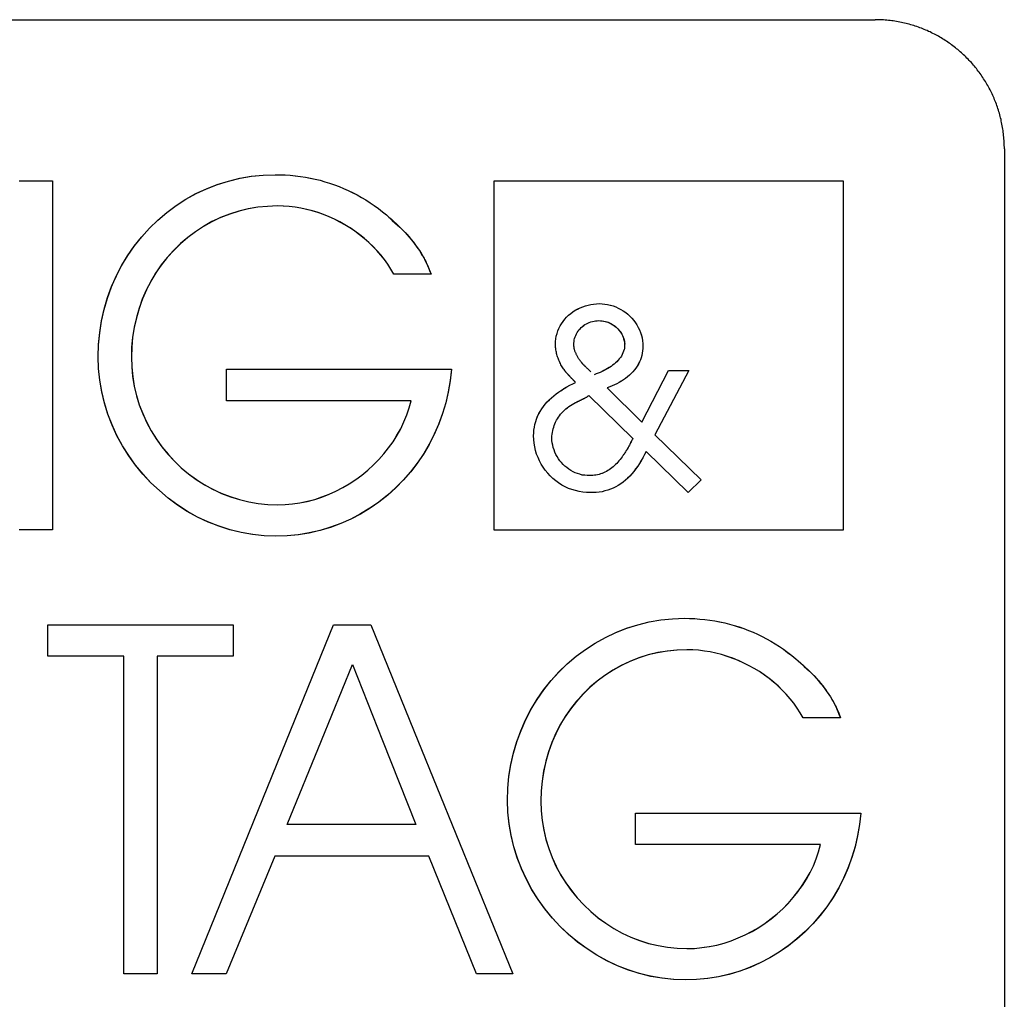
# Model space of a CAD drawing. Extents: x 1045 to 1651, y 1490 to 2391.
# Tile 34 of 39: x 1157 to 1170, y 2191 to 2204. Entities that reach past the tile are written whole.
import ezdxf

# ---------------------------------------------------------------- set-up
doc = ezdxf.new("R2010")
doc.units = 0
doc.layers.add('KF_SONA_5_FRONT', color=7, linetype='CONTINUOUS')

# ---------------------------------------------------------------- blocks, each defined once
blk = doc.blocks.new('*U15')
at = {"layer": 'KF_SONA_5_FRONT', "color": 179}
for p, q in [((69.249, -77.384), (90.915, -77.384)), ((92.583, -79.05), (92.583, -100.717)), ((79.868, -79.465), (80.297, -79.465)), ((79.868, -79.465), (80.297, -79.465)), ((80.297, -79.465), (80.297, -83.97)), ((80.297, -79.465), (80.297, -83.97)), ((85.999, -79.463), (90.503, -79.463)), ((85.999, -83.971), (85.999, -79.463)), ((85.999, -79.463), (90.503, -79.463)), ((85.999, -83.971), (85.999, -79.463)), ((90.503, -79.463), (90.503, -83.971)), ((90.503, -79.463), (90.503, -83.971)), ((85.183, -80.667), (84.702, -80.667)), ((85.183, -80.667), (84.702, -80.667)), ((82.541, -82.302), (82.541, -81.896)), ((82.541, -81.896), (85.446, -81.896)), ((82.541, -81.896), (85.446, -81.896)), ((82.541, -82.302), (82.541, -81.896)), ((87.903, -82.578), (88.246, -81.914)), ((87.903, -82.578), (88.246, -81.914)), ((88.51, -81.914), (88.072, -82.744)), ((88.51, -81.914), (88.072, -82.744)), ((88.246, -81.914), (88.51, -81.914)), ((88.246, -81.914), (88.51, -81.914)), ((87.455, -82.136), (87.903, -82.578)), ((87.455, -82.136), (87.903, -82.578)), ((84.925, -82.302), (82.541, -82.302)), ((84.925, -82.302), (82.541, -82.302)), ((87.219, -82.236), (87.788, -82.789)), ((87.219, -82.236), (87.788, -82.789)), ((88.072, -82.744), (88.669, -83.325)), ((88.072, -82.744), (88.669, -83.325)), ((88.501, -83.488), (87.96, -82.959)), ((88.501, -83.488), (87.96, -82.959)), ((88.669, -83.325), (88.501, -83.488)), ((88.669, -83.325), (88.501, -83.488)), ((80.297, -83.97), (79.868, -83.97)), ((80.297, -83.97), (79.868, -83.97)), ((90.503, -83.971), (85.999, -83.971)), ((90.503, -83.971), (85.999, -83.971)), ((80.236, -85.598), (80.236, -85.194)), ((80.236, -85.194), (82.629, -85.194)), ((80.236, -85.194), (82.629, -85.194)), ((80.236, -85.598), (80.236, -85.194)), ((82.629, -85.194), (82.629, -85.598)), ((82.629, -85.194), (82.629, -85.598)), ((83.319, -86.686), (83.923, -85.194)), ((83.319, -86.686), (83.923, -85.194)), ((83.923, -85.194), (84.405, -85.194)), ((83.923, -85.194), (84.405, -85.194)), ((84.405, -85.194), (85.011, -86.686)), ((84.405, -85.194), (85.011, -86.686)), ((81.218, -85.598), (80.236, -85.598)), ((81.218, -85.598), (80.236, -85.598)), ((81.218, -89.699), (81.218, -85.598)), ((81.218, -89.699), (81.218, -85.598)), ((82.629, -85.598), (81.647, -85.598)), ((81.647, -85.598), (81.647, -89.699)), ((81.647, -85.598), (81.647, -89.699)), ((82.629, -85.598), (81.647, -85.598)), ((83.769, -86.686), (84.167, -85.706)), ((83.769, -86.686), (84.167, -85.706)), ((84.167, -85.706), (84.556, -86.686)), ((84.167, -85.706), (84.556, -86.686)), ((90.467, -86.395), (89.986, -86.395)), ((90.467, -86.395), (89.986, -86.395)), ((82.096, -89.699), (83.319, -86.686)), ((82.096, -89.699), (83.319, -86.686)), ((83.327, -87.773), (83.769, -86.686)), ((83.327, -87.773), (83.769, -86.686)), ((84.556, -86.686), (84.988, -87.773)), ((84.556, -86.686), (84.988, -87.773)), ((85.011, -86.686), (86.238, -89.699)), ((85.011, -86.686), (86.238, -89.699)), ((87.824, -88.031), (87.824, -87.624)), ((87.824, -87.624), (90.729, -87.624)), ((87.824, -87.624), (90.729, -87.624)), ((87.824, -88.031), (87.824, -87.624)), ((84.988, -87.773), (83.327, -87.773)), ((84.988, -87.773), (83.327, -87.773)), ((90.211, -88.031), (87.824, -88.031)), ((90.211, -88.031), (87.824, -88.031)), ((83.167, -88.18), (82.539, -89.699)), ((83.167, -88.18), (82.539, -89.699)), ((85.155, -88.18), (83.167, -88.18)), ((85.155, -88.18), (83.167, -88.18)), ((85.771, -89.699), (85.155, -88.18)), ((85.771, -89.699), (85.155, -88.18)), ((81.647, -89.699), (81.218, -89.699)), ((81.647, -89.699), (81.218, -89.699)), ((82.539, -89.699), (82.096, -89.699)), ((82.539, -89.699), (82.096, -89.699)), ((86.238, -89.699), (85.771, -89.699)), ((86.238, -89.699), (85.771, -89.699))]:
    blk.add_line(p, q, dxfattribs=at)
for points in [[(80.886, -81.735), (80.891, -81.577), (80.906, -81.422), (80.931, -81.269), (80.965, -81.119), (81.007, -80.971), (81.059, -80.828), (81.121, -80.689), (81.191, -80.554), (81.27, -80.426), (81.356, -80.304), (81.449, -80.185), (81.55, -80.074), (81.657, -79.97), (81.772, -79.873), (81.892, -79.783), (82.017, -79.702), (82.147, -79.629), (82.283, -79.565), (82.423, -79.511), (82.567, -79.466), (82.714, -79.431), (82.863, -79.404), (83.014, -79.389), (83.169, -79.384)], [(80.886, -81.735), (80.891, -81.579), (80.906, -81.427), (80.93, -81.273), (80.964, -81.125), (81.005, -80.978), (81.057, -80.834), (81.12, -80.695), (81.188, -80.561), (81.266, -80.431), (81.352, -80.306), (81.447, -80.189), (81.548, -80.076), (81.657, -79.971), (81.772, -79.874), (81.892, -79.783), (82.018, -79.701), (82.149, -79.629), (82.285, -79.565), (82.426, -79.511), (82.57, -79.466), (82.717, -79.43), (82.866, -79.403), (83.016, -79.389), (83.169, -79.384)], [(83.169, -79.384), (83.235, -79.385), (83.302, -79.387), (83.366, -79.392), (83.432, -79.397), (83.498, -79.407), (83.561, -79.416), (83.625, -79.428), (83.688, -79.442), (83.751, -79.457), (83.813, -79.475), (83.874, -79.494), (83.935, -79.515), (83.995, -79.536), (84.054, -79.562), (84.113, -79.588), (84.171, -79.615), (84.229, -79.646), (84.284, -79.678), (84.34, -79.711), (84.396, -79.746), (84.449, -79.782), (84.503, -79.822), (84.555, -79.862), (84.606, -79.903)], [(83.169, -79.384), (83.235, -79.385), (83.301, -79.387), (83.366, -79.392), (83.43, -79.397), (83.496, -79.407), (83.561, -79.416), (83.624, -79.428), (83.688, -79.442), (83.751, -79.457), (83.813, -79.475), (83.874, -79.494), (83.935, -79.515), (83.995, -79.536), (84.054, -79.562), (84.113, -79.588), (84.172, -79.617), (84.229, -79.646), (84.286, -79.678), (84.341, -79.711), (84.396, -79.746), (84.449, -79.783), (84.503, -79.822), (84.555, -79.862), (84.606, -79.903)], [(83.2, -79.788), (83.073, -79.793), (82.946, -79.805), (82.823, -79.826), (82.7, -79.857), (82.583, -79.894), (82.467, -79.939), (82.354, -79.993), (82.246, -80.052), (82.141, -80.12), (82.043, -80.194), (81.949, -80.274), (81.862, -80.361), (81.777, -80.453), (81.7, -80.55), (81.63, -80.652), (81.566, -80.76), (81.509, -80.871), (81.458, -80.987), (81.415, -81.106), (81.38, -81.228), (81.352, -81.353), (81.331, -81.48), (81.319, -81.61), (81.316, -81.741)], [(83.2, -79.788), (83.073, -79.793), (82.949, -79.805), (82.825, -79.826), (82.704, -79.855), (82.584, -79.893), (82.468, -79.939), (82.355, -79.99), (82.247, -80.052), (82.141, -80.12), (82.043, -80.195), (81.948, -80.275), (81.859, -80.362), (81.776, -80.455), (81.698, -80.553), (81.628, -80.656), (81.564, -80.764), (81.506, -80.876), (81.455, -80.992), (81.414, -81.111), (81.379, -81.234), (81.351, -81.358), (81.33, -81.484), (81.318, -81.612), (81.316, -81.741)], [(84.702, -80.667), (84.665, -80.603), (84.625, -80.541), (84.581, -80.479), (84.534, -80.421), (84.485, -80.364), (84.434, -80.31), (84.379, -80.258), (84.322, -80.208), (84.262, -80.16), (84.2, -80.115), (84.137, -80.072), (84.072, -80.032), (84.004, -79.995), (83.937, -79.96), (83.867, -79.929), (83.796, -79.9), (83.724, -79.874), (83.652, -79.852), (83.578, -79.833), (83.502, -79.817), (83.427, -79.804), (83.352, -79.795), (83.277, -79.791), (83.2, -79.788)], [(84.702, -80.667), (84.665, -80.603), (84.625, -80.541), (84.581, -80.479), (84.534, -80.42), (84.485, -80.364), (84.432, -80.31), (84.379, -80.258), (84.32, -80.208), (84.261, -80.16), (84.2, -80.115), (84.136, -80.07), (84.072, -80.031), (84.004, -79.994), (83.935, -79.96), (83.866, -79.927), (83.796, -79.9), (83.723, -79.874), (83.649, -79.852), (83.577, -79.833), (83.501, -79.817), (83.427, -79.804), (83.352, -79.795), (83.276, -79.791), (83.2, -79.788)], [(84.606, -79.903), (84.639, -79.932), (84.671, -79.96), (84.703, -79.988), (84.734, -80.016), (84.763, -80.045), (84.792, -80.073), (84.82, -80.102), (84.848, -80.131), (84.874, -80.16), (84.899, -80.189), (84.924, -80.218), (84.947, -80.246), (84.97, -80.276), (84.992, -80.305), (85.014, -80.335), (85.033, -80.365), (85.053, -80.396), (85.07, -80.426), (85.088, -80.455), (85.104, -80.488), (85.121, -80.522), (85.141, -80.562), (85.16, -80.609), (85.183, -80.667)], [(84.606, -79.903), (84.646, -79.941), (84.683, -79.975), (84.717, -80.006), (84.75, -80.034), (84.781, -80.063), (84.811, -80.092), (84.841, -80.122), (84.87, -80.153), (84.899, -80.186), (84.928, -80.221), (84.955, -80.256), (84.983, -80.293), (85.009, -80.33), (85.033, -80.364), (85.054, -80.398), (85.073, -80.428), (85.089, -80.456), (85.103, -80.483), (85.114, -80.506), (85.126, -80.53), (85.137, -80.556), (85.149, -80.586), (85.164, -80.622), (85.183, -80.667)], [(86.789, -81.571), (86.791, -81.536), (86.794, -81.501), (86.8, -81.468), (86.81, -81.434), (86.821, -81.401), (86.833, -81.369), (86.85, -81.337), (86.868, -81.308), (86.888, -81.279), (86.91, -81.25), (86.933, -81.225), (86.959, -81.199), (86.987, -81.177), (87.015, -81.156), (87.045, -81.135), (87.076, -81.118), (87.109, -81.101), (87.141, -81.089), (87.176, -81.077), (87.21, -81.067), (87.247, -81.059), (87.282, -81.054), (87.318, -81.051), (87.354, -81.049)], [(86.789, -81.571), (86.791, -81.536), (86.794, -81.501), (86.8, -81.468), (86.81, -81.434), (86.821, -81.401), (86.833, -81.369), (86.85, -81.337), (86.868, -81.308), (86.888, -81.279), (86.91, -81.25), (86.933, -81.225), (86.959, -81.199), (86.986, -81.177), (87.015, -81.156), (87.045, -81.135), (87.076, -81.119), (87.109, -81.102), (87.141, -81.089), (87.175, -81.077), (87.21, -81.067), (87.245, -81.059), (87.282, -81.054), (87.318, -81.051), (87.354, -81.049)], [(87.354, -81.049), (87.391, -81.051), (87.427, -81.055), (87.462, -81.059), (87.497, -81.069), (87.534, -81.078), (87.568, -81.092), (87.6, -81.106), (87.633, -81.123), (87.664, -81.143), (87.696, -81.164), (87.722, -81.186), (87.75, -81.212), (87.774, -81.238), (87.799, -81.266), (87.82, -81.295), (87.84, -81.324), (87.857, -81.357), (87.874, -81.388), (87.886, -81.423), (87.898, -81.458), (87.906, -81.492), (87.912, -81.529), (87.917, -81.564), (87.917, -81.6)], [(87.354, -81.049), (87.391, -81.051), (87.427, -81.055), (87.462, -81.059), (87.498, -81.069), (87.534, -81.078), (87.568, -81.092), (87.6, -81.106), (87.633, -81.123), (87.664, -81.143), (87.696, -81.164), (87.722, -81.186), (87.75, -81.212), (87.774, -81.238), (87.799, -81.266), (87.82, -81.295), (87.84, -81.324), (87.857, -81.357), (87.874, -81.388), (87.886, -81.423), (87.898, -81.457), (87.906, -81.492), (87.912, -81.529), (87.917, -81.564), (87.917, -81.6)], [(87.025, -81.579), (87.025, -81.558), (87.029, -81.536), (87.031, -81.517), (87.036, -81.497), (87.042, -81.477), (87.051, -81.458), (87.059, -81.44), (87.069, -81.422), (87.08, -81.405), (87.092, -81.388), (87.107, -81.373), (87.122, -81.358), (87.136, -81.344), (87.153, -81.331), (87.17, -81.32), (87.189, -81.308), (87.208, -81.299), (87.226, -81.291), (87.247, -81.284), (87.266, -81.279), (87.288, -81.273), (87.307, -81.271), (87.328, -81.269), (87.35, -81.268)], [(87.025, -81.579), (87.025, -81.558), (87.029, -81.536), (87.031, -81.517), (87.036, -81.497), (87.042, -81.477), (87.051, -81.458), (87.059, -81.44), (87.069, -81.422), (87.08, -81.405), (87.092, -81.388), (87.107, -81.373), (87.122, -81.358), (87.136, -81.344), (87.152, -81.331), (87.17, -81.32), (87.189, -81.308), (87.208, -81.3), (87.226, -81.292), (87.247, -81.285), (87.266, -81.279), (87.287, -81.273), (87.307, -81.271), (87.328, -81.269), (87.35, -81.268)], [(87.35, -81.268), (87.37, -81.269), (87.392, -81.271), (87.412, -81.273), (87.433, -81.279), (87.454, -81.285), (87.474, -81.292), (87.492, -81.301), (87.512, -81.311), (87.53, -81.321), (87.548, -81.333), (87.565, -81.346), (87.581, -81.359), (87.595, -81.375), (87.609, -81.391), (87.623, -81.407), (87.635, -81.424), (87.645, -81.442), (87.654, -81.46), (87.662, -81.478), (87.669, -81.501), (87.676, -81.527), (87.681, -81.55), (87.683, -81.568), (87.681, -81.579)], [(87.35, -81.268), (87.37, -81.269), (87.389, -81.271), (87.41, -81.273), (87.429, -81.278), (87.449, -81.284), (87.468, -81.29), (87.485, -81.298), (87.504, -81.307), (87.521, -81.317), (87.539, -81.328), (87.555, -81.34), (87.571, -81.352), (87.586, -81.366), (87.6, -81.38), (87.613, -81.395), (87.625, -81.411), (87.636, -81.428), (87.647, -81.444), (87.655, -81.462), (87.663, -81.48), (87.67, -81.504), (87.678, -81.532), (87.682, -81.559), (87.681, -81.579)], [(86.909, -81.914), (86.9, -81.901), (86.891, -81.889), (86.882, -81.877), (86.874, -81.864), (86.867, -81.851), (86.859, -81.837), (86.852, -81.823), (86.846, -81.808), (86.839, -81.795), (86.833, -81.78), (86.827, -81.766), (86.822, -81.751), (86.817, -81.737), (86.811, -81.721), (86.808, -81.707), (86.804, -81.691), (86.801, -81.676), (86.798, -81.661), (86.795, -81.645), (86.794, -81.63), (86.791, -81.616), (86.791, -81.6), (86.789, -81.587), (86.789, -81.571)], [(86.909, -81.914), (86.9, -81.901), (86.891, -81.889), (86.882, -81.877), (86.874, -81.864), (86.867, -81.851), (86.859, -81.837), (86.852, -81.823), (86.846, -81.808), (86.839, -81.795), (86.833, -81.78), (86.827, -81.766), (86.822, -81.751), (86.817, -81.736), (86.811, -81.721), (86.808, -81.706), (86.804, -81.691), (86.801, -81.676), (86.798, -81.661), (86.795, -81.645), (86.794, -81.63), (86.791, -81.616), (86.791, -81.6), (86.789, -81.587), (86.789, -81.571)], [(87.092, -81.762), (87.087, -81.755), (87.083, -81.747), (87.077, -81.738), (87.074, -81.731), (87.069, -81.724), (87.065, -81.716), (87.061, -81.709), (87.058, -81.701), (87.054, -81.693), (87.051, -81.686), (87.047, -81.678), (87.044, -81.67), (87.041, -81.663), (87.038, -81.654), (87.036, -81.647), (87.034, -81.639), (87.032, -81.632), (87.03, -81.623), (87.029, -81.616), (87.029, -81.608), (87.026, -81.6), (87.025, -81.593), (87.025, -81.587), (87.025, -81.579)], [(87.092, -81.762), (87.087, -81.755), (87.083, -81.747), (87.077, -81.738), (87.074, -81.731), (87.069, -81.724), (87.065, -81.716), (87.061, -81.709), (87.058, -81.701), (87.054, -81.693), (87.051, -81.685), (87.047, -81.678), (87.044, -81.67), (87.041, -81.663), (87.038, -81.654), (87.036, -81.647), (87.034, -81.639), (87.032, -81.63), (87.03, -81.623), (87.029, -81.616), (87.029, -81.608), (87.026, -81.6), (87.025, -81.593), (87.025, -81.587), (87.025, -81.579)], [(87.681, -81.579), (87.68, -81.6), (87.678, -81.622), (87.674, -81.644), (87.667, -81.664), (87.66, -81.686), (87.65, -81.706), (87.64, -81.725), (87.628, -81.744), (87.613, -81.763), (87.599, -81.78), (87.582, -81.798), (87.565, -81.814), (87.546, -81.83), (87.526, -81.845), (87.506, -81.86), (87.484, -81.874), (87.462, -81.887), (87.439, -81.9), (87.414, -81.913), (87.391, -81.926), (87.366, -81.936), (87.34, -81.946), (87.313, -81.957), (87.287, -81.967)], [(87.681, -81.579), (87.68, -81.6), (87.678, -81.622), (87.674, -81.642), (87.668, -81.664), (87.66, -81.685), (87.651, -81.705), (87.64, -81.725), (87.628, -81.744), (87.613, -81.762), (87.599, -81.78), (87.583, -81.796), (87.566, -81.813), (87.547, -81.829), (87.527, -81.844), (87.507, -81.859), (87.485, -81.873), (87.463, -81.887), (87.44, -81.9), (87.417, -81.912), (87.391, -81.924), (87.366, -81.936), (87.34, -81.946), (87.313, -81.957), (87.287, -81.967)], [(87.917, -81.6), (87.917, -81.629), (87.914, -81.659), (87.91, -81.688), (87.903, -81.717), (87.896, -81.747), (87.885, -81.774), (87.872, -81.802), (87.858, -81.829), (87.842, -81.855), (87.826, -81.881), (87.807, -81.905), (87.788, -81.929), (87.767, -81.951), (87.743, -81.973), (87.719, -81.994), (87.693, -82.014), (87.667, -82.032), (87.639, -82.05), (87.611, -82.067), (87.581, -82.083), (87.55, -82.098), (87.52, -82.111), (87.489, -82.124), (87.455, -82.136)], [(87.917, -81.6), (87.917, -81.629), (87.914, -81.658), (87.91, -81.688), (87.904, -81.717), (87.896, -81.747), (87.885, -81.774), (87.872, -81.802), (87.86, -81.829), (87.843, -81.855), (87.826, -81.88), (87.807, -81.905), (87.788, -81.928), (87.767, -81.951), (87.744, -81.972), (87.719, -81.993), (87.693, -82.014), (87.668, -82.031), (87.64, -82.049), (87.611, -82.066), (87.582, -82.082), (87.55, -82.098), (87.52, -82.111), (87.489, -82.124), (87.455, -82.136)], [(83.181, -84.051), (83.029, -84.047), (82.88, -84.031), (82.732, -84.005), (82.585, -83.969), (82.443, -83.922), (82.303, -83.867), (82.168, -83.803), (82.037, -83.73), (81.911, -83.649), (81.791, -83.56), (81.676, -83.463), (81.567, -83.361), (81.465, -83.252), (81.369, -83.135), (81.281, -83.013), (81.201, -82.886), (81.129, -82.754), (81.067, -82.617), (81.012, -82.477), (80.967, -82.333), (80.932, -82.187), (80.907, -82.037), (80.892, -81.887), (80.886, -81.735)], [(83.181, -84.051), (83.03, -84.047), (82.883, -84.031), (82.734, -84.005), (82.589, -83.97), (82.446, -83.923), (82.306, -83.868), (82.17, -83.804), (82.038, -83.731), (81.913, -83.649), (81.791, -83.561), (81.676, -83.463), (81.566, -83.361), (81.464, -83.25), (81.368, -83.134), (81.281, -83.011), (81.201, -82.883), (81.128, -82.751), (81.065, -82.614), (81.012, -82.474), (80.967, -82.331), (80.932, -82.185), (80.907, -82.036), (80.891, -81.885), (80.886, -81.735)], [(81.316, -81.741), (81.319, -81.866), (81.333, -81.992), (81.352, -82.116), (81.381, -82.238), (81.417, -82.355), (81.462, -82.471), (81.514, -82.584), (81.572, -82.692), (81.638, -82.797), (81.709, -82.898), (81.788, -82.992), (81.87, -83.083), (81.959, -83.168), (82.054, -83.246), (82.153, -83.319), (82.256, -83.385), (82.364, -83.445), (82.475, -83.497), (82.59, -83.54), (82.709, -83.578), (82.829, -83.608), (82.951, -83.628), (83.076, -83.642), (83.2, -83.646)], [(81.316, -81.741), (81.319, -81.866), (81.331, -81.99), (81.352, -82.113), (81.381, -82.234), (81.417, -82.353), (81.461, -82.468), (81.512, -82.58), (81.571, -82.689), (81.636, -82.796), (81.708, -82.896), (81.786, -82.992), (81.87, -83.083), (81.959, -83.168), (82.054, -83.247), (82.154, -83.32), (82.259, -83.386), (82.366, -83.445), (82.478, -83.499), (82.593, -83.542), (82.711, -83.579), (82.832, -83.608), (82.952, -83.629), (83.077, -83.642), (83.2, -83.646)], [(87.247, -81.931), (87.237, -81.922), (87.227, -81.913), (87.218, -81.905), (87.21, -81.896), (87.202, -81.888), (87.193, -81.88), (87.186, -81.872), (87.179, -81.865), (87.172, -81.859), (87.164, -81.852), (87.158, -81.846), (87.152, -81.84), (87.147, -81.834), (87.141, -81.827), (87.135, -81.821), (87.132, -81.815), (87.126, -81.808), (87.122, -81.802), (87.116, -81.796), (87.112, -81.79), (87.107, -81.784), (87.103, -81.777), (87.097, -81.77), (87.092, -81.762)], [(87.247, -81.931), (87.237, -81.922), (87.227, -81.913), (87.218, -81.905), (87.209, -81.896), (87.201, -81.888), (87.193, -81.88), (87.185, -81.872), (87.179, -81.865), (87.172, -81.858), (87.164, -81.852), (87.158, -81.845), (87.152, -81.839), (87.146, -81.834), (87.14, -81.827), (87.135, -81.821), (87.13, -81.815), (87.126, -81.808), (87.122, -81.802), (87.116, -81.796), (87.112, -81.791), (87.107, -81.784), (87.103, -81.777), (87.097, -81.77), (87.092, -81.762)], [(85.446, -81.896), (85.43, -82.044), (85.406, -82.19), (85.372, -82.331), (85.331, -82.469), (85.28, -82.607), (85.223, -82.739), (85.158, -82.867), (85.085, -82.99), (85.005, -83.108), (84.918, -83.221), (84.825, -83.328), (84.726, -83.428), (84.62, -83.522), (84.511, -83.61), (84.394, -83.691), (84.273, -83.764), (84.148, -83.83), (84.017, -83.887), (83.886, -83.936), (83.751, -83.977), (83.611, -84.009), (83.47, -84.033), (83.326, -84.047), (83.181, -84.051)], [(85.446, -81.896), (85.43, -82.043), (85.406, -82.187), (85.373, -82.328), (85.332, -82.466), (85.282, -82.601), (85.225, -82.733), (85.16, -82.861), (85.088, -82.985), (85.008, -83.104), (84.92, -83.218), (84.828, -83.325), (84.729, -83.427), (84.623, -83.521), (84.511, -83.61), (84.395, -83.691), (84.273, -83.765), (84.147, -83.832), (84.017, -83.888), (83.885, -83.937), (83.749, -83.978), (83.609, -84.01), (83.468, -84.033), (83.326, -84.047), (83.181, -84.051)], [(87.048, -82.065), (87.043, -82.059), (87.037, -82.052), (87.03, -82.046), (87.023, -82.039), (87.017, -82.033), (87.011, -82.027), (87.004, -82.02), (86.997, -82.014), (86.991, -82.007), (86.986, -82.001), (86.98, -81.994), (86.974, -81.988), (86.968, -81.981), (86.962, -81.975), (86.957, -81.969), (86.951, -81.963), (86.945, -81.956), (86.939, -81.95), (86.933, -81.944), (86.929, -81.938), (86.924, -81.932), (86.919, -81.927), (86.914, -81.921), (86.909, -81.914)], [(87.048, -82.065), (87.043, -82.059), (87.036, -82.052), (87.029, -82.045), (87.023, -82.038), (87.016, -82.031), (87.01, -82.025), (87.003, -82.018), (86.997, -82.013), (86.99, -82.006), (86.985, -81.999), (86.979, -81.993), (86.973, -81.986), (86.967, -81.98), (86.961, -81.974), (86.955, -81.968), (86.95, -81.961), (86.944, -81.956), (86.939, -81.95), (86.933, -81.943), (86.929, -81.937), (86.924, -81.931), (86.918, -81.926), (86.914, -81.921), (86.909, -81.914)], [(86.507, -82.754), (86.508, -82.716), (86.511, -82.68), (86.517, -82.643), (86.524, -82.607), (86.535, -82.572), (86.546, -82.538), (86.559, -82.503), (86.575, -82.469), (86.593, -82.439), (86.612, -82.407), (86.635, -82.376), (86.658, -82.347), (86.683, -82.318), (86.71, -82.29), (86.738, -82.264), (86.768, -82.238), (86.8, -82.214), (86.83, -82.19), (86.865, -82.166), (86.9, -82.145), (86.936, -82.123), (86.973, -82.103), (87.011, -82.084), (87.048, -82.065)], [(86.507, -82.754), (86.508, -82.716), (86.511, -82.681), (86.517, -82.643), (86.524, -82.608), (86.535, -82.572), (86.545, -82.538), (86.559, -82.504), (86.575, -82.471), (86.593, -82.439), (86.612, -82.408), (86.634, -82.377), (86.657, -82.347), (86.682, -82.318), (86.709, -82.292), (86.737, -82.265), (86.767, -82.238), (86.798, -82.214), (86.83, -82.191), (86.865, -82.168), (86.898, -82.145), (86.936, -82.124), (86.973, -82.103), (87.011, -82.084), (87.048, -82.065)], [(83.2, -83.646), (83.298, -83.643), (83.395, -83.634), (83.491, -83.62), (83.587, -83.6), (83.681, -83.575), (83.774, -83.544), (83.866, -83.509), (83.956, -83.468), (84.043, -83.422), (84.126, -83.374), (84.21, -83.319), (84.29, -83.261), (84.367, -83.197), (84.439, -83.131), (84.508, -83.061), (84.573, -82.988), (84.635, -82.911), (84.692, -82.832), (84.742, -82.748), (84.791, -82.663), (84.833, -82.576), (84.87, -82.486), (84.901, -82.395), (84.925, -82.302)], [(83.2, -83.646), (83.298, -83.643), (83.395, -83.634), (83.491, -83.62), (83.586, -83.601), (83.681, -83.575), (83.774, -83.545), (83.866, -83.509), (83.953, -83.468), (84.043, -83.424), (84.126, -83.374), (84.21, -83.319), (84.29, -83.261), (84.367, -83.197), (84.439, -83.131), (84.508, -83.061), (84.574, -82.988), (84.635, -82.911), (84.692, -82.831), (84.745, -82.748), (84.791, -82.663), (84.833, -82.575), (84.87, -82.486), (84.901, -82.395), (84.925, -82.302)], [(86.743, -82.781), (86.744, -82.758), (86.745, -82.735), (86.75, -82.711), (86.753, -82.688), (86.759, -82.665), (86.766, -82.643), (86.773, -82.62), (86.782, -82.599), (86.791, -82.578), (86.803, -82.555), (86.814, -82.536), (86.827, -82.515), (86.84, -82.495), (86.856, -82.476), (86.872, -82.459), (86.888, -82.44), (86.904, -82.424), (86.924, -82.408), (86.943, -82.392), (86.962, -82.377), (86.982, -82.364), (87.003, -82.35), (87.025, -82.338), (87.047, -82.326)], [(86.743, -82.781), (86.744, -82.758), (86.745, -82.735), (86.75, -82.711), (86.753, -82.688), (86.759, -82.665), (86.766, -82.643), (86.773, -82.62), (86.782, -82.599), (86.791, -82.578), (86.803, -82.555), (86.814, -82.536), (86.827, -82.515), (86.84, -82.495), (86.856, -82.476), (86.872, -82.459), (86.888, -82.44), (86.904, -82.424), (86.924, -82.408), (86.942, -82.392), (86.962, -82.377), (86.982, -82.364), (87.003, -82.35), (87.025, -82.338), (87.047, -82.326)], [(87.047, -82.326), (87.057, -82.323), (87.064, -82.318), (87.074, -82.315), (87.082, -82.309), (87.091, -82.306), (87.1, -82.302), (87.109, -82.297), (87.116, -82.294), (87.125, -82.29), (87.133, -82.284), (87.141, -82.282), (87.149, -82.278), (87.157, -82.273), (87.164, -82.269), (87.172, -82.266), (87.179, -82.261), (87.184, -82.258), (87.191, -82.254), (87.196, -82.251), (87.202, -82.248), (87.208, -82.245), (87.212, -82.241), (87.215, -82.238), (87.219, -82.236)], [(87.047, -82.326), (87.058, -82.323), (87.066, -82.318), (87.075, -82.314), (87.083, -82.309), (87.093, -82.304), (87.103, -82.301), (87.111, -82.296), (87.119, -82.292), (87.128, -82.287), (87.135, -82.283), (87.144, -82.28), (87.151, -82.275), (87.159, -82.272), (87.167, -82.267), (87.173, -82.265), (87.18, -82.261), (87.186, -82.257), (87.192, -82.254), (87.198, -82.251), (87.203, -82.248), (87.208, -82.245), (87.212, -82.241), (87.216, -82.238), (87.219, -82.236)], [(87.237, -83.488), (87.189, -83.486), (87.141, -83.482), (87.094, -83.474), (87.047, -83.463), (87.001, -83.448), (86.957, -83.433), (86.913, -83.412), (86.872, -83.39), (86.83, -83.364), (86.794, -83.336), (86.755, -83.305), (86.721, -83.273), (86.689, -83.236), (86.658, -83.2), (86.63, -83.161), (86.605, -83.12), (86.582, -83.078), (86.564, -83.034), (86.546, -82.99), (86.532, -82.944), (86.521, -82.898), (86.513, -82.849), (86.508, -82.802), (86.507, -82.754)], [(87.237, -83.488), (87.189, -83.486), (87.141, -83.482), (87.094, -83.474), (87.047, -83.462), (87.001, -83.448), (86.957, -83.433), (86.913, -83.412), (86.872, -83.39), (86.83, -83.364), (86.792, -83.336), (86.755, -83.305), (86.721, -83.273), (86.689, -83.236), (86.658, -83.2), (86.63, -83.161), (86.605, -83.12), (86.582, -83.078), (86.564, -83.034), (86.546, -82.99), (86.532, -82.944), (86.521, -82.898), (86.513, -82.851), (86.509, -82.803), (86.507, -82.754)], [(87.23, -83.269), (87.198, -83.268), (87.167, -83.265), (87.135, -83.261), (87.104, -83.252), (87.075, -83.243), (87.045, -83.232), (87.016, -83.218), (86.989, -83.203), (86.961, -83.185), (86.936, -83.166), (86.91, -83.146), (86.888, -83.124), (86.866, -83.101), (86.846, -83.076), (86.827, -83.05), (86.81, -83.024), (86.795, -82.996), (86.782, -82.967), (86.771, -82.937), (86.76, -82.906), (86.753, -82.876), (86.747, -82.844), (86.744, -82.814), (86.743, -82.781)], [(87.23, -83.269), (87.198, -83.268), (87.167, -83.265), (87.135, -83.261), (87.104, -83.252), (87.074, -83.242), (87.045, -83.232), (87.016, -83.218), (86.988, -83.203), (86.961, -83.185), (86.936, -83.166), (86.91, -83.146), (86.888, -83.124), (86.866, -83.101), (86.846, -83.076), (86.827, -83.05), (86.81, -83.024), (86.795, -82.996), (86.782, -82.967), (86.771, -82.937), (86.76, -82.906), (86.753, -82.876), (86.747, -82.844), (86.744, -82.814), (86.743, -82.781)], [(87.788, -82.789), (87.782, -82.801), (87.776, -82.812), (87.77, -82.822), (87.765, -82.834), (87.76, -82.844), (87.754, -82.855), (87.748, -82.866), (87.743, -82.876), (87.737, -82.887), (87.731, -82.896), (87.726, -82.905), (87.721, -82.916), (87.715, -82.926), (87.709, -82.934), (87.704, -82.945), (87.698, -82.953), (87.692, -82.963), (87.686, -82.973), (87.68, -82.982), (87.675, -82.99), (87.668, -82.998), (87.662, -83.008), (87.656, -83.017), (87.65, -83.026)], [(87.788, -82.789), (87.782, -82.801), (87.776, -82.812), (87.77, -82.822), (87.763, -82.834), (87.759, -82.844), (87.754, -82.855), (87.748, -82.866), (87.743, -82.876), (87.737, -82.887), (87.731, -82.896), (87.726, -82.906), (87.72, -82.917), (87.714, -82.926), (87.709, -82.936), (87.703, -82.945), (87.697, -82.953), (87.692, -82.963), (87.686, -82.973), (87.68, -82.982), (87.674, -82.99), (87.668, -82.999), (87.662, -83.008), (87.656, -83.017), (87.65, -83.026)], [(87.96, -82.959), (87.939, -82.998), (87.917, -83.038), (87.896, -83.075), (87.874, -83.112), (87.85, -83.147), (87.825, -83.181), (87.8, -83.214), (87.774, -83.245), (87.749, -83.274), (87.721, -83.303), (87.692, -83.328), (87.663, -83.353), (87.632, -83.375), (87.6, -83.396), (87.568, -83.413), (87.535, -83.43), (87.5, -83.445), (87.465, -83.457), (87.428, -83.467), (87.391, -83.476), (87.354, -83.482), (87.316, -83.485), (87.277, -83.488), (87.237, -83.488)], [(87.96, -82.959), (87.939, -82.998), (87.917, -83.038), (87.896, -83.076), (87.872, -83.113), (87.85, -83.148), (87.824, -83.182), (87.799, -83.215), (87.773, -83.245), (87.748, -83.275), (87.72, -83.303), (87.692, -83.329), (87.662, -83.354), (87.632, -83.375), (87.6, -83.396), (87.568, -83.413), (87.534, -83.43), (87.5, -83.445), (87.465, -83.457), (87.428, -83.467), (87.391, -83.476), (87.354, -83.482), (87.316, -83.485), (87.277, -83.488), (87.237, -83.488)], [(87.65, -83.026), (87.636, -83.044), (87.623, -83.062), (87.609, -83.079), (87.595, -83.095), (87.581, -83.112), (87.565, -83.127), (87.548, -83.142), (87.532, -83.156), (87.517, -83.169), (87.5, -83.182), (87.483, -83.194), (87.465, -83.204), (87.446, -83.215), (87.428, -83.224), (87.41, -83.232), (87.391, -83.24), (87.37, -83.247), (87.352, -83.253), (87.333, -83.258), (87.311, -83.262), (87.291, -83.265), (87.271, -83.268), (87.251, -83.269), (87.23, -83.269)], [(87.65, -83.026), (87.636, -83.044), (87.623, -83.062), (87.609, -83.079), (87.593, -83.096), (87.581, -83.112), (87.565, -83.127), (87.548, -83.142), (87.532, -83.156), (87.516, -83.169), (87.498, -83.182), (87.481, -83.194), (87.465, -83.204), (87.446, -83.215), (87.428, -83.224), (87.41, -83.233), (87.389, -83.24), (87.37, -83.247), (87.352, -83.253), (87.331, -83.258), (87.311, -83.262), (87.291, -83.265), (87.271, -83.268), (87.251, -83.269), (87.23, -83.269)], [(86.169, -87.462), (86.174, -87.306), (86.189, -87.15), (86.214, -86.998), (86.249, -86.847), (86.292, -86.7), (86.345, -86.557), (86.407, -86.418), (86.476, -86.284), (86.554, -86.155), (86.64, -86.031), (86.733, -85.914), (86.833, -85.802), (86.941, -85.697), (87.057, -85.6), (87.176, -85.512), (87.302, -85.43), (87.433, -85.359), (87.568, -85.295), (87.707, -85.24), (87.85, -85.195), (87.998, -85.158), (88.148, -85.132), (88.299, -85.117), (88.453, -85.111)], [(86.169, -87.462), (86.174, -87.307), (86.189, -87.153), (86.214, -87.002), (86.246, -86.852), (86.289, -86.706), (86.342, -86.562), (86.403, -86.423), (86.473, -86.289), (86.551, -86.158), (86.638, -86.035), (86.731, -85.916), (86.832, -85.805), (86.939, -85.699), (87.055, -85.601), (87.176, -85.512), (87.302, -85.43), (87.433, -85.357), (87.57, -85.294), (87.71, -85.238), (87.853, -85.194), (88, -85.157), (88.15, -85.132), (88.301, -85.117), (88.453, -85.111)], [(88.453, -85.111), (88.52, -85.113), (88.587, -85.115), (88.652, -85.121), (88.716, -85.126), (88.78, -85.134), (88.845, -85.144), (88.909, -85.156), (88.973, -85.171), (89.034, -85.185), (89.097, -85.202), (89.159, -85.223), (89.22, -85.243), (89.28, -85.266), (89.339, -85.291), (89.398, -85.317), (89.457, -85.345), (89.513, -85.374), (89.569, -85.407), (89.625, -85.439), (89.681, -85.474), (89.733, -85.511), (89.786, -85.55), (89.838, -85.589), (89.89, -85.632)], [(88.453, -85.111), (88.52, -85.113), (88.585, -85.115), (88.652, -85.121), (88.716, -85.126), (88.78, -85.134), (88.845, -85.144), (88.908, -85.156), (88.973, -85.169), (89.034, -85.185), (89.097, -85.202), (89.159, -85.221), (89.22, -85.243), (89.28, -85.266), (89.339, -85.291), (89.398, -85.317), (89.457, -85.345), (89.515, -85.374), (89.569, -85.407), (89.625, -85.439), (89.681, -85.475), (89.733, -85.511), (89.787, -85.551), (89.839, -85.59), (89.89, -85.632)], [(88.485, -85.517), (88.357, -85.521), (88.231, -85.533), (88.107, -85.555), (87.985, -85.584), (87.865, -85.622), (87.751, -85.667), (87.639, -85.72), (87.531, -85.781), (87.427, -85.847), (87.327, -85.921), (87.233, -86.001), (87.145, -86.089), (87.061, -86.181), (86.985, -86.278), (86.914, -86.38), (86.85, -86.488), (86.794, -86.6), (86.743, -86.715), (86.699, -86.834), (86.663, -86.956), (86.637, -87.081), (86.616, -87.209), (86.604, -87.338), (86.6, -87.469)], [(88.485, -85.517), (88.359, -85.521), (88.233, -85.533), (88.109, -85.554), (87.986, -85.583), (87.869, -85.622), (87.751, -85.667), (87.64, -85.719), (87.532, -85.78), (87.427, -85.847), (87.327, -85.921), (87.232, -86.003), (87.144, -86.09), (87.059, -86.183), (86.982, -86.283), (86.91, -86.385), (86.847, -86.492), (86.791, -86.604), (86.74, -86.72), (86.697, -86.839), (86.663, -86.961), (86.635, -87.086), (86.616, -87.213), (86.604, -87.341), (86.6, -87.469)], [(89.986, -86.395), (89.948, -86.33), (89.908, -86.27), (89.865, -86.208), (89.819, -86.149), (89.768, -86.092), (89.717, -86.038), (89.663, -85.985), (89.606, -85.936), (89.546, -85.888), (89.486, -85.843), (89.422, -85.799), (89.355, -85.76), (89.289, -85.723), (89.221, -85.689), (89.151, -85.656), (89.08, -85.628), (89.008, -85.603), (88.934, -85.58), (88.86, -85.561), (88.786, -85.545), (88.711, -85.533), (88.636, -85.524), (88.56, -85.518), (88.485, -85.517)], [(89.986, -86.395), (89.948, -86.33), (89.908, -86.27), (89.865, -86.208), (89.819, -86.149), (89.768, -86.092), (89.717, -86.038), (89.662, -85.984), (89.605, -85.935), (89.546, -85.888), (89.484, -85.841), (89.422, -85.799), (89.355, -85.76), (89.289, -85.723), (89.22, -85.688), (89.149, -85.656), (89.078, -85.627), (89.007, -85.603), (88.934, -85.58), (88.859, -85.561), (88.785, -85.545), (88.711, -85.533), (88.636, -85.524), (88.56, -85.518), (88.485, -85.517)], [(89.89, -85.632), (89.923, -85.66), (89.954, -85.689), (89.987, -85.717), (90.018, -85.744), (90.047, -85.773), (90.076, -85.802), (90.104, -85.829), (90.131, -85.858), (90.157, -85.888), (90.183, -85.917), (90.207, -85.946), (90.231, -85.975), (90.254, -86.004), (90.277, -86.034), (90.297, -86.064), (90.317, -86.093), (90.338, -86.123), (90.355, -86.153), (90.372, -86.184), (90.39, -86.215), (90.406, -86.251), (90.425, -86.29), (90.445, -86.337), (90.467, -86.395)], [(89.89, -85.632), (89.93, -85.669), (89.967, -85.702), (90.001, -85.734), (90.034, -85.763), (90.066, -85.792), (90.095, -85.819), (90.125, -85.85), (90.154, -85.882), (90.183, -85.914), (90.212, -85.949), (90.239, -85.984), (90.268, -86.022), (90.293, -86.058), (90.316, -86.093), (90.339, -86.126), (90.357, -86.157), (90.374, -86.185), (90.388, -86.21), (90.4, -86.235), (90.411, -86.259), (90.421, -86.285), (90.434, -86.313), (90.448, -86.35), (90.467, -86.395)], [(88.466, -89.779), (88.314, -89.774), (88.164, -89.758), (88.015, -89.731), (87.869, -89.695), (87.727, -89.65), (87.588, -89.596), (87.452, -89.531), (87.322, -89.458), (87.196, -89.378), (87.074, -89.288), (86.959, -89.193), (86.85, -89.09), (86.75, -88.98), (86.654, -88.864), (86.566, -88.741), (86.486, -88.614), (86.414, -88.482), (86.352, -88.345), (86.297, -88.205), (86.252, -88.062), (86.217, -87.915), (86.191, -87.766), (86.174, -87.614), (86.169, -87.462)], [(88.466, -89.779), (88.316, -89.774), (88.165, -89.758), (88.018, -89.734), (87.872, -89.697), (87.731, -89.652), (87.59, -89.596), (87.455, -89.533), (87.323, -89.459), (87.196, -89.378), (87.075, -89.291), (86.96, -89.193), (86.85, -89.089), (86.748, -88.979), (86.653, -88.861), (86.565, -88.74), (86.485, -88.611), (86.413, -88.48), (86.35, -88.342), (86.295, -88.203), (86.251, -88.06), (86.215, -87.912), (86.191, -87.764), (86.174, -87.614), (86.169, -87.462)], [(86.6, -87.469), (86.604, -87.595), (86.616, -87.721), (86.638, -87.844), (86.666, -87.965), (86.702, -88.084), (86.747, -88.2), (86.798, -88.312), (86.856, -88.421), (86.921, -88.525), (86.994, -88.625), (87.071, -88.721), (87.154, -88.811), (87.244, -88.896), (87.337, -88.975), (87.438, -89.048), (87.541, -89.114), (87.649, -89.173), (87.76, -89.225), (87.875, -89.269), (87.991, -89.307), (88.113, -89.336), (88.235, -89.356), (88.359, -89.37), (88.485, -89.373)], [(86.6, -87.469), (86.604, -87.594), (86.616, -87.719), (86.638, -87.841), (86.666, -87.962), (86.702, -88.082), (86.745, -88.197), (86.795, -88.309), (86.855, -88.418), (86.92, -88.522), (86.991, -88.624), (87.07, -88.72), (87.154, -88.81), (87.244, -88.896), (87.339, -88.976), (87.438, -89.048), (87.542, -89.115), (87.651, -89.175), (87.762, -89.225), (87.876, -89.271), (87.995, -89.307), (88.115, -89.336), (88.237, -89.356), (88.361, -89.37), (88.485, -89.373)], [(90.729, -87.624), (90.713, -87.772), (90.689, -87.917), (90.656, -88.06), (90.615, -88.199), (90.564, -88.335), (90.507, -88.467), (90.442, -88.594), (90.369, -88.717), (90.29, -88.836), (90.202, -88.948), (90.109, -89.056), (90.01, -89.157), (89.905, -89.251), (89.794, -89.339), (89.678, -89.419), (89.558, -89.493), (89.433, -89.557), (89.303, -89.615), (89.171, -89.665), (89.034, -89.706), (88.895, -89.738), (88.754, -89.761), (88.61, -89.775), (88.466, -89.779)], [(90.729, -87.624), (90.714, -87.771), (90.689, -87.915), (90.657, -88.056), (90.616, -88.194), (90.568, -88.33), (90.51, -88.462), (90.445, -88.589), (90.372, -88.714), (90.292, -88.833), (90.205, -88.946), (90.112, -89.054), (90.012, -89.155), (89.906, -89.249), (89.795, -89.339), (89.678, -89.419), (89.558, -89.493), (89.431, -89.559), (89.302, -89.617), (89.168, -89.666), (89.032, -89.707), (88.893, -89.738), (88.751, -89.761), (88.61, -89.775), (88.466, -89.779)], [(88.485, -89.373), (88.583, -89.371), (88.68, -89.362), (88.777, -89.349), (88.871, -89.329), (88.965, -89.304), (89.059, -89.272), (89.149, -89.237), (89.239, -89.196), (89.328, -89.15), (89.412, -89.101), (89.495, -89.047), (89.574, -88.987), (89.65, -88.926), (89.723, -88.86), (89.791, -88.79), (89.856, -88.716), (89.919, -88.64), (89.975, -88.56), (90.027, -88.477), (90.075, -88.392), (90.118, -88.304), (90.154, -88.216), (90.185, -88.124), (90.211, -88.031)], [(88.485, -89.373), (88.583, -89.371), (88.679, -89.362), (88.774, -89.349), (88.87, -89.329), (88.965, -89.304), (89.057, -89.272), (89.149, -89.237), (89.239, -89.197), (89.326, -89.152), (89.412, -89.102), (89.494, -89.047), (89.574, -88.989), (89.65, -88.926), (89.723, -88.86), (89.793, -88.789), (89.858, -88.716), (89.919, -88.638), (89.976, -88.56), (90.028, -88.476), (90.075, -88.391), (90.118, -88.304), (90.154, -88.215), (90.185, -88.124), (90.211, -88.031)]]:
    blk.add_lwpolyline(points, dxfattribs=at)
blk.add_polyline3d([(92.583, -79.05, 0), (92.583, -79.029, 0), (92.582, -79.007, 0), (92.582, -78.986, 0), (92.581, -78.964, 0), (92.579, -78.943, 0), (92.578, -78.921, 0), (92.576, -78.9, 0), (92.574, -78.879, 0), (92.572, -78.858, 0), (92.569, -78.837, 0), (92.566, -78.816, 0), (92.563, -78.795, 0), (92.56, -78.774, 0), (92.556, -78.753, 0), (92.552, -78.733, 0), (92.548, -78.712, 0), (92.544, -78.692, 0), (92.54, -78.671, 0), (92.535, -78.651, 0), (92.529, -78.631, 0), (92.524, -78.611, 0), (92.519, -78.591, 0), (92.513, -78.571, 0), (92.507, -78.552, 0), (92.5, -78.532, 0), (92.494, -78.512, 0), (92.487, -78.493, 0), (92.48, -78.474, 0), (92.473, -78.454, 0), (92.465, -78.435, 0), (92.458, -78.416, 0), (92.45, -78.397, 0), (92.442, -78.379, 0), (92.433, -78.36, 0), (92.425, -78.342, 0), (92.416, -78.323, 0), (92.407, -78.305, 0), (92.398, -78.287, 0), (92.388, -78.269, 0), (92.378, -78.251, 0), (92.369, -78.233, 0), (92.359, -78.216, 0), (92.348, -78.198, 0), (92.338, -78.181, 0), (92.327, -78.164, 0), (92.316, -78.147, 0), (92.305, -78.13, 0), (92.294, -78.113, 0), (92.282, -78.096, 0), (92.27, -78.08, 0), (92.259, -78.063, 0), (92.246, -78.047, 0), (92.234, -78.031, 0), (92.222, -78.015, 0), (92.209, -78, 0), (92.196, -77.984, 0), (92.183, -77.969, 0), (92.17, -77.953, 0), (92.157, -77.938, 0), (92.143, -77.923, 0), (92.129, -77.909, 0), (92.115, -77.894, 0), (92.101, -77.88, 0), (92.087, -77.865, 0), (92.073, -77.851, 0), (92.058, -77.837, 0), (92.043, -77.824, 0), (92.028, -77.81, 0), (92.013, -77.797, 0), (91.998, -77.784, 0), (91.983, -77.77, 0), (91.967, -77.758, 0), (91.951, -77.745, 0), (91.935, -77.733, 0), (91.919, -77.72, 0), (91.903, -77.708, 0), (91.887, -77.696, 0), (91.87, -77.685, 0), (91.854, -77.673, 0), (91.837, -77.662, 0), (91.82, -77.651, 0), (91.803, -77.64, 0), (91.786, -77.629, 0), (91.768, -77.619, 0), (91.751, -77.608, 0), (91.733, -77.598, 0), (91.715, -77.588, 0), (91.698, -77.579, 0), (91.68, -77.569, 0), (91.661, -77.56, 0), (91.643, -77.551, 0), (91.625, -77.542, 0), (91.606, -77.534, 0), (91.588, -77.525, 0), (91.569, -77.517, 0), (91.55, -77.509, 0), (91.531, -77.501, 0), (91.512, -77.494, 0), (91.493, -77.487, 0), (91.473, -77.48, 0), (91.454, -77.473, 0), (91.434, -77.466, 0), (91.415, -77.46, 0), (91.395, -77.454, 0), (91.375, -77.448, 0), (91.355, -77.443, 0), (91.335, -77.437, 0), (91.315, -77.432, 0), (91.294, -77.427, 0), (91.274, -77.423, 0), (91.254, -77.418, 0), (91.233, -77.414, 0), (91.212, -77.41, 0), (91.192, -77.407, 0), (91.171, -77.403, 0), (91.15, -77.4, 0), (91.129, -77.398, 0), (91.108, -77.395, 0), (91.087, -77.393, 0), (91.066, -77.391, 0), (91.044, -77.389, 0), (91.023, -77.387, 0), (91.001, -77.386, 0), (90.98, -77.385, 0), (90.958, -77.385, 0), (90.937, -77.384, 0), (90.915, -77.384, 0)], dxfattribs=at)

msp = doc.modelspace()

# ---------------------------------------------------------------- block references
at = {"layer": 'KF_SONA_5_FRONT'}
msp.add_blockref('*U15', (1077.497, 2281.207), dxfattribs=at)

doc.saveas('drawing.dxf')
